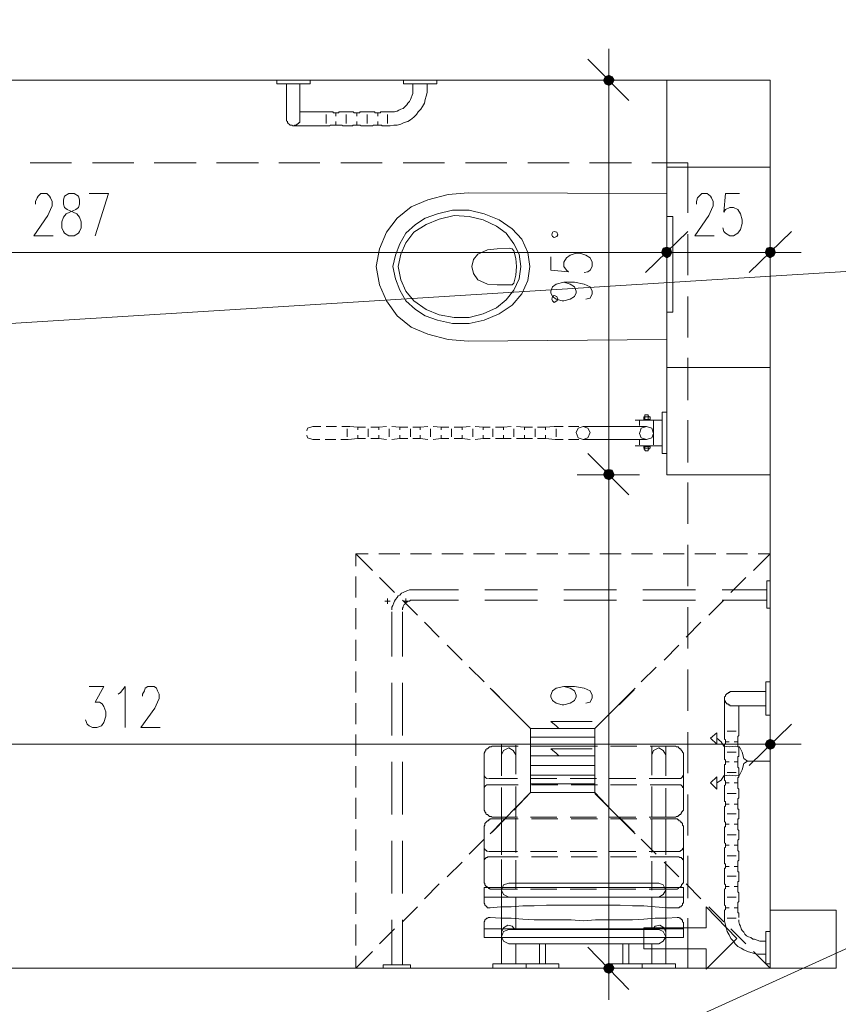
# Model space of a CAD drawing. Header units: millimetres. Extents: x -1096 to 3960, y -1899 to 666.
# Tile 64 of 75: x 3345 to 3542, y -735 to -497. Entities that reach past the tile are written whole.
import ezdxf

# ---------------------------------------------------------------- set-up
doc = ezdxf.new("R2010")
doc.units = ezdxf.units.MM
doc.layers.add('C00-00-00', color=7, linetype='Continuous')
doc.layers.add('C97-97-97', color=7, linetype='Continuous', true_color=0x979797)

msp = doc.modelspace()

# ---------------------------------------------------------------- hatches: boundary and pattern name
at = {"layer": 'C00-00-00'}
h = msp.add_hatch(color=256, dxfattribs=at)
h.dxf.hatch_style = 2
h.paths.add_polyline_path([(3485.309, -511.84), (3485.732, -512.687), (3485.732, -510.996)])
h = msp.add_hatch(color=256, dxfattribs=at)
h.dxf.hatch_style = 2
h.paths.add_polyline_path([(3485.732, -512.687), (3486.58, -513.111), (3486.58, -510.572)])
h = msp.add_hatch(color=256, dxfattribs=at)
h.dxf.hatch_style = 2
h.paths.add_polyline_path([(3485.732, -512.687), (3485.732, -510.996), (3486.58, -510.572)])
h = msp.add_hatch(color=256, dxfattribs=at)
h.dxf.hatch_style = 2
h.paths.add_polyline_path([(3486.58, -513.111), (3486.58, -510.572), (3487.423, -510.996)])
h = msp.add_hatch(color=256, dxfattribs=at)
h.dxf.hatch_style = 2
h.paths.add_polyline_path([(3486.58, -513.111), (3487.423, -512.687), (3487.423, -510.996)])
h = msp.add_hatch(color=256, dxfattribs=at)
h.dxf.hatch_style = 2
h.paths.add_polyline_path([(3487.423, -512.687), (3487.423, -510.996), (3487.847, -511.84)])
h = msp.add_hatch(color=256, dxfattribs=at)
h.dxf.hatch_style = 2
h.paths.add_polyline_path([(3499.702, -552.271), (3499.278, -553.332), (3501.82, -553.332)])
h = msp.add_hatch(color=256, dxfattribs=at)
h.dxf.hatch_style = 2
h.paths.add_polyline_path([(3501.82, -553.332), (3499.278, -553.332), (3499.702, -552.271)])
h = msp.add_hatch(color=256, dxfattribs=at)
h.dxf.hatch_style = 2
h.paths.add_polyline_path([(3500.549, -552.061), (3499.702, -552.271), (3501.397, -552.271)])
h = msp.add_hatch(color=256, dxfattribs=at)
h.dxf.hatch_style = 2
h.paths.add_polyline_path([(3501.397, -552.271), (3499.702, -552.271), (3500.549, -552.061)])
h = msp.add_hatch(color=256, dxfattribs=at)
h.dxf.hatch_style = 2
h.paths.add_polyline_path([(3499.702, -552.271), (3501.397, -552.271), (3501.82, -553.332)])
h = msp.add_hatch(color=256, dxfattribs=at)
h.dxf.hatch_style = 2
h.paths.add_polyline_path([(3501.82, -553.332), (3501.397, -552.271), (3499.702, -552.271)])
h = msp.add_hatch(color=256, dxfattribs=at)
h.dxf.hatch_style = 2
h.paths.add_polyline_path([(3524.679, -552.271), (3524.259, -553.332), (3526.797, -553.332)])
h = msp.add_hatch(color=256, dxfattribs=at)
h.dxf.hatch_style = 2
h.paths.add_polyline_path([(3525.526, -552.061), (3524.679, -552.271), (3526.374, -552.271)])
h = msp.add_hatch(color=256, dxfattribs=at)
h.dxf.hatch_style = 2
h.paths.add_polyline_path([(3524.679, -552.271), (3526.374, -552.271), (3526.797, -553.332)])
h = msp.add_hatch(color=256, dxfattribs=at)
h.dxf.hatch_style = 2
h.paths.add_polyline_path([(3499.278, -553.332), (3499.702, -554.179), (3501.397, -554.179)])
h = msp.add_hatch(color=256, dxfattribs=at)
h.dxf.hatch_style = 2
h.paths.add_polyline_path([(3499.278, -553.332), (3501.82, -553.332), (3501.397, -554.179)])
h = msp.add_hatch(color=256, dxfattribs=at)
h.dxf.hatch_style = 2
h.paths.add_polyline_path([(3501.397, -554.179), (3501.82, -553.332), (3499.278, -553.332)])
h = msp.add_hatch(color=256, dxfattribs=at)
h.dxf.hatch_style = 2
h.paths.add_polyline_path([(3501.397, -554.179), (3499.702, -554.179), (3499.278, -553.332)])
h = msp.add_hatch(color=256, dxfattribs=at)
h.dxf.hatch_style = 2
h.paths.add_polyline_path([(3499.702, -554.179), (3501.397, -554.179), (3500.549, -554.603)])
h = msp.add_hatch(color=256, dxfattribs=at)
h.dxf.hatch_style = 2
h.paths.add_polyline_path([(3500.549, -554.603), (3501.397, -554.179), (3499.702, -554.179)])
h = msp.add_hatch(color=256, dxfattribs=at)
h.dxf.hatch_style = 2
h.paths.add_polyline_path([(3524.259, -553.332), (3524.679, -554.179), (3526.374, -554.179)])
h = msp.add_hatch(color=256, dxfattribs=at)
h.dxf.hatch_style = 2
h.paths.add_polyline_path([(3524.259, -553.332), (3526.797, -553.332), (3526.374, -554.179)])
h = msp.add_hatch(color=256, dxfattribs=at)
h.dxf.hatch_style = 2
h.paths.add_polyline_path([(3524.679, -554.179), (3526.374, -554.179), (3525.526, -554.603)])
h = msp.add_hatch(color=256, dxfattribs=at)
h.dxf.hatch_style = 2
h.paths.add_polyline_path([(3485.309, -606.885), (3485.732, -607.733), (3485.732, -605.828)])
h = msp.add_hatch(color=256, dxfattribs=at)
h.dxf.hatch_style = 2
h.paths.add_polyline_path([(3485.732, -605.828), (3485.732, -607.733), (3485.309, -606.885)])
h = msp.add_hatch(color=256, dxfattribs=at)
h.dxf.hatch_style = 2
h.paths.add_polyline_path([(3485.732, -607.733), (3486.58, -608.156), (3486.58, -605.614)])
h = msp.add_hatch(color=256, dxfattribs=at)
h.dxf.hatch_style = 2
h.paths.add_polyline_path([(3485.732, -607.733), (3485.732, -605.828), (3486.58, -605.614)])
h = msp.add_hatch(color=256, dxfattribs=at)
h.dxf.hatch_style = 2
h.paths.add_polyline_path([(3486.58, -605.614), (3485.732, -605.828), (3485.732, -607.733)])
h = msp.add_hatch(color=256, dxfattribs=at)
h.dxf.hatch_style = 2
h.paths.add_polyline_path([(3486.58, -605.614), (3486.58, -608.156), (3485.732, -607.733)])
h = msp.add_hatch(color=256, dxfattribs=at)
h.dxf.hatch_style = 2
h.paths.add_polyline_path([(3486.58, -608.156), (3486.58, -605.614), (3487.423, -605.828)])
h = msp.add_hatch(color=256, dxfattribs=at)
h.dxf.hatch_style = 2
h.paths.add_polyline_path([(3487.423, -605.828), (3486.58, -605.614), (3486.58, -608.156)])
h = msp.add_hatch(color=256, dxfattribs=at)
h.dxf.hatch_style = 2
h.paths.add_polyline_path([(3486.58, -608.156), (3487.423, -607.733), (3487.423, -605.828)])
h = msp.add_hatch(color=256, dxfattribs=at)
h.dxf.hatch_style = 2
h.paths.add_polyline_path([(3487.423, -605.828), (3487.423, -607.733), (3486.58, -608.156)])
h = msp.add_hatch(color=256, dxfattribs=at)
h.dxf.hatch_style = 2
h.paths.add_polyline_path([(3487.423, -607.733), (3487.423, -605.828), (3487.847, -606.885)])
h = msp.add_hatch(color=256, dxfattribs=at)
h.dxf.hatch_style = 2
h.paths.add_polyline_path([(3487.847, -606.885), (3487.423, -605.828), (3487.423, -607.733)])
h = msp.add_hatch(color=256, dxfattribs=at)
h.dxf.hatch_style = 2
h.paths.add_polyline_path([(3524.679, -671.023), (3524.259, -671.87), (3526.797, -671.87)])
h = msp.add_hatch(color=256, dxfattribs=at)
h.dxf.hatch_style = 2
h.paths.add_polyline_path([(3525.526, -670.599), (3524.679, -671.023), (3526.374, -671.023)])
h = msp.add_hatch(color=256, dxfattribs=at)
h.dxf.hatch_style = 2
h.paths.add_polyline_path([(3524.679, -671.023), (3526.374, -671.023), (3526.797, -671.87)])
h = msp.add_hatch(color=256, dxfattribs=at)
h.dxf.hatch_style = 2
h.paths.add_polyline_path([(3524.259, -671.87), (3524.679, -672.718), (3526.374, -672.718)])
h = msp.add_hatch(color=256, dxfattribs=at)
h.dxf.hatch_style = 2
h.paths.add_polyline_path([(3524.259, -671.87), (3526.797, -671.87), (3526.374, -672.718)])
h = msp.add_hatch(color=256, dxfattribs=at)
h.dxf.hatch_style = 2
h.paths.add_polyline_path([(3524.679, -672.718), (3526.374, -672.718), (3525.526, -673.141)])
h = msp.add_hatch(color=256, dxfattribs=at)
h.dxf.hatch_style = 2
h.paths.add_polyline_path([(3485.732, -725.004), (3485.732, -726.698), (3485.309, -725.851)])
h = msp.add_hatch(color=256, dxfattribs=at)
h.dxf.hatch_style = 2
h.paths.add_polyline_path([(3486.58, -724.58), (3485.732, -725.004), (3485.732, -726.698)])
h = msp.add_hatch(color=256, dxfattribs=at)
h.dxf.hatch_style = 2
h.paths.add_polyline_path([(3486.58, -724.58), (3486.58, -727.118), (3485.732, -726.698)])
h = msp.add_hatch(color=256, dxfattribs=at)
h.dxf.hatch_style = 2
h.paths.add_polyline_path([(3487.423, -725.004), (3486.58, -724.58), (3486.58, -727.118)])
h = msp.add_hatch(color=256, dxfattribs=at)
h.dxf.hatch_style = 2
h.paths.add_polyline_path([(3487.423, -725.004), (3487.423, -726.698), (3486.58, -727.118)])
h = msp.add_hatch(color=256, dxfattribs=at)
h.dxf.hatch_style = 2
h.paths.add_polyline_path([(3487.847, -725.851), (3487.423, -725.004), (3487.423, -726.698)])

# ---------------------------------------------------------------- linework, layer by layer
at = {"layer": 'C00-00-00', "lineweight": 0}
for points in [[(3550.504, -478.607), (3550.504, -911.706), (3505.629, -911.706), (3505.629, -829.149), (3525.526, -829.149), (3525.526, -742.996), (3213.511, -742.996), (3213.511, -755.485), (3191.92, -755.485), (3191.92, -614.718), (3213.511, -614.718), (3213.511, -725.851), (3525.526, -725.851), (3525.526, -511.84), (3031.889, -511.84), (3031.889, 28.363)], [(3486.58, -519.252), (3486.58, -504.221)], [(3481.496, -506.76), (3491.446, -516.71)], [(3493.988, -511.84), (3478.958, -511.84)], [(3500.549, -511.84), (3500.549, -606.885), (3525.526, -606.885)], [(3412.068, -512.687), (3412.068, -522.004), (3411.855, -522.004), (3411.855, -522.214), (3411.645, -522.214), (3411.645, -522.427), (3411.431, -522.427), (3411.221, -522.637), (3410.797, -522.637), (3410.797, -522.847), (3410.374, -522.847), (3410.16, -522.637), (3409.74, -522.637), (3409.526, -522.427), (3409.316, -522.214), (3409.103, -522.004), (3409.103, -521.79), (3408.893, -521.58), (3408.893, -512.687)], [(3439.374, -512.687), (3439.374, -515.015), (3439.164, -515.439), (3438.95, -516.076), (3438.74, -516.5), (3438.526, -516.924), (3438.103, -517.343), (3437.893, -517.767), (3437.469, -518.191), (3437.045, -518.614), (3436.412, -518.828), (3435.988, -519.038), (3435.565, -519.252), (3434.927, -519.462), (3431.542, -519.462), (3431.542, -519.675), (3430.271, -519.675), (3430.061, -519.462), (3426.671, -519.462), (3426.461, -519.675), (3425.191, -519.675), (3424.981, -519.462), (3421.591, -519.462), (3421.381, -519.675), (3420.11, -519.675), (3420.11, -519.462), (3412.278, -519.462)], [(3433.87, -522.847), (3434.717, -522.637), (3435.565, -522.637), (3436.412, -522.427), (3437.255, -522.004), (3438.103, -521.79), (3438.74, -521.366), (3439.587, -520.733), (3440.221, -520.095), (3440.645, -519.462), (3441.278, -518.828), (3441.702, -518.191), (3442.126, -517.343), (3442.339, -516.5), (3442.549, -515.653), (3442.759, -514.805), (3442.759, -512.687)], [(3486.58, -601.805), (3486.58, -516.71)], [(3418.416, -522.214), (3418.416, -520.095)], [(3420.748, -520.519), (3420.748, -519.675)], [(3420.748, -522.637), (3420.748, -521.79)], [(3423.286, -522.214), (3423.286, -520.095)], [(3425.828, -520.519), (3425.828, -519.675)], [(3425.828, -522.637), (3425.828, -521.79)], [(3428.366, -522.214), (3428.366, -520.095)], [(3430.908, -520.519), (3430.908, -519.675)], [(3430.908, -522.637), (3430.908, -521.79)], [(3433.236, -522.214), (3433.236, -520.095)], [(3433.87, -522.847), (3431.965, -522.847), (3431.752, -522.637), (3429.847, -522.637), (3429.637, -522.847), (3426.885, -522.847), (3426.671, -522.637), (3424.981, -522.637), (3424.767, -522.847), (3422.439, -522.847), (3422.229, -522.637), (3419.477, -522.637), (3419.263, -522.847), (3410.584, -522.847)], [(3357.03, -531.74), (3347.08, -531.74)], [(3372.061, -531.74), (3362.11, -531.74)], [(3387.087, -531.74), (3376.927, -531.74)], [(3402.118, -531.74), (3391.958, -531.74)], [(3416.935, -531.74), (3406.988, -531.74)], [(3431.965, -531.74), (3422.015, -531.74)], [(3446.996, -531.74), (3437.045, -531.74)], [(3462.023, -531.74), (3452.072, -531.74)], [(3477.053, -531.74), (3467.103, -531.74)], [(3492.08, -531.74), (3481.92, -531.74)], [(3505.629, -543.805), (3505.629, -531.74), (3496.95, -531.74)], [(3348.351, -541.687), (3348.351, -541.053), (3348.774, -540.206), (3348.988, -539.782), (3349.622, -539.149), (3351.103, -539.149), (3351.74, -539.782), (3351.95, -540.206), (3352.374, -541.053), (3352.374, -542.111), (3351.95, -542.958), (3351.316, -544.439), (3347.927, -549.309), (3352.584, -549.309)], [(3362.748, -549.309), (3365.92, -539.149), (3361.263, -539.149)], [(3500.549, -574.286), (3452.71, -574.71), (3447.839, -574.286), (3442.973, -573.015), (3438.95, -571.324), (3435.565, -568.572), (3433.023, -564.973), (3431.332, -561.164), (3430.484, -556.718), (3431.332, -552.485), (3433.023, -548.462), (3435.565, -545.076), (3438.95, -542.324), (3442.973, -540.63), (3447.839, -539.359), (3452.71, -538.935), (3500.549, -539.149)], [(3500.549, -539.149), (3500.549, -574.286)], [(3507.748, -541.687), (3507.748, -541.053), (3507.958, -540.206), (3508.381, -539.782), (3509.015, -539.149), (3510.286, -539.149), (3511.133, -539.782), (3511.343, -540.206), (3511.767, -541.053), (3511.767, -542.111), (3511.343, -542.958), (3510.71, -544.439), (3507.324, -549.309), (3511.981, -549.309)], [(3518.118, -539.149), (3514.732, -539.149), (3514.309, -543.595), (3514.732, -542.958), (3515.79, -542.534), (3516.637, -542.534), (3517.694, -542.958), (3518.332, -544.019), (3518.755, -545.5), (3518.755, -546.347), (3518.332, -547.828), (3517.694, -548.675), (3516.637, -549.309), (3515.79, -549.309), (3514.732, -548.675), (3514.309, -548.252), (3514.095, -547.405)], [(3445.301, -544.019), (3448.9, -543.172), (3452.923, -543.172), (3456.519, -544.019), (3460.118, -545.5), (3463.294, -547.614)], [(3434.504, -556.718), (3435.141, -553.966), (3436.198, -551.214), (3437.679, -548.675), (3440.007, -546.557), (3442.339, -545.076), (3445.301, -544.019)], [(3439.587, -548.462), (3442.549, -546.557), (3445.725, -545.286), (3449.32, -544.439), (3452.923, -544.653), (3456.309, -545.5), (3459.484, -546.981)], [(3500.549, -560.74), (3500.549, -545.71)], [(3500.549, -545.71), (3500.549, -560.74)], [(3525.526, -560.74), (3525.526, -545.71)], [(3459.484, -546.981), (3461.813, -548.675), (3463.717, -551.214), (3464.988, -553.752), (3465.408, -556.718)], [(3463.294, -547.614), (3465.622, -550.156), (3467.103, -553.332), (3467.526, -556.718)], [(3435.774, -556.718), (3436.412, -553.752), (3437.679, -551), (3439.587, -548.462)], [(3505.629, -548.252), (3495.469, -558.198)], [(3495.469, -558.198), (3505.629, -548.252)], [(3505.629, -558.832), (3505.629, -548.885)], [(3530.607, -548.252), (3520.446, -558.198)], [(3455.038, -553.752), (3457.366, -552.695), (3459.694, -552.485)], [(3462.656, -552.271), (3459.694, -552.485)], [(3462.656, -552.271), (3463.294, -552.485), (3463.717, -552.908)], [(3218.591, -553.332), (3495.469, -553.332)], [(3617.397, -553.332), (3331.839, -571.111)], [(3453.557, -556.718), (3453.981, -555.023), (3455.038, -553.752)], [(3463.717, -552.908), (3464.141, -554.813), (3464.351, -556.718)], [(3472.607, -554.389), (3472.607, -557.565), (3476.839, -557.988), (3476.416, -557.565), (3475.782, -556.718), (3475.782, -555.66), (3476.416, -554.603), (3477.263, -553.966), (3478.744, -553.542), (3479.591, -553.542), (3481.076, -553.966), (3482.133, -554.603), (3482.557, -555.66), (3482.557, -556.718), (3482.133, -557.565), (3481.496, -557.988), (3480.652, -558.198)], [(3492.927, -553.332), (3507.958, -553.332)], [(3507.958, -553.332), (3492.927, -553.332)], [(3505.629, -553.332), (3520.446, -553.332)], [(3518.118, -553.332), (3532.935, -553.332)], [(3467.526, -556.718), (3467.103, -560.107), (3465.622, -563.279), (3463.294, -566.031), (3460.118, -568.149), (3456.519, -569.63), (3452.923, -570.477), (3448.9, -570.477), (3445.301, -569.63), (3442.339, -568.572), (3440.007, -567.088), (3437.679, -564.973), (3436.198, -562.435), (3435.141, -559.683), (3434.504, -556.718)], [(3465.408, -556.718), (3464.988, -559.683), (3463.717, -562.435), (3461.813, -564.76), (3459.484, -566.668), (3456.309, -568.149), (3452.923, -568.996), (3449.32, -568.996), (3445.725, -568.359), (3442.549, -567.088), (3439.587, -564.973), (3437.679, -562.645), (3436.412, -559.893), (3435.774, -556.718)], [(3464.351, -556.718), (3464.141, -558.832), (3463.717, -560.74), (3463.294, -561.164), (3459.694, -561.164), (3457.366, -560.95), (3455.038, -559.893), (3453.981, -558.412), (3453.557, -556.718)], [(3475.782, -560.527), (3477.263, -560.95), (3478.324, -561.584), (3478.744, -562.645), (3478.744, -563.069), (3478.324, -563.916), (3477.263, -564.55), (3475.782, -564.973), (3475.358, -564.973), (3473.878, -564.55), (3473.03, -563.916), (3472.607, -563.069), (3472.607, -562.645), (3473.03, -561.584), (3473.878, -560.95), (3475.782, -560.527), (3478.324, -560.527), (3480.652, -560.95), (3482.133, -561.584), (3482.557, -562.645), (3482.557, -563.279), (3482.133, -564.336), (3481.076, -564.55)], [(3505.629, -573.863), (3505.629, -563.916)], [(3505.629, -588.893), (3505.629, -578.733)], [(3496.316, -592.916), (3496.103, -592.702), (3496.103, -592.492), (3495.255, -592.492), (3495.255, -592.916), (3495.045, -592.916)], [(3495.255, -592.916), (3495.255, -593.55)], [(3496.103, -592.916), (3496.103, -593.55)], [(3495.679, -595.244), (3480.439, -595.244)], [(3499.492, -593.76), (3492.927, -593.76)], [(3493.988, -595.031), (3493.988, -593.76)], [(3497.374, -599.687), (3497.374, -593.76)], [(3505.629, -603.924), (3505.629, -593.76)], [(3495.679, -598.42), (3480.439, -598.42)], [(3486.58, -614.294), (3486.58, -599.263)], [(3486.58, -599.263), (3486.58, -614.294)], [(3499.492, -599.901), (3492.927, -599.901)], [(3493.988, -599.687), (3493.988, -598.42)], [(3495.255, -600.534), (3495.255, -600.111)], [(3496.103, -600.534), (3496.103, -600.111)], [(3481.496, -601.805), (3491.446, -611.756)], [(3491.446, -611.756), (3481.496, -601.805)], [(3496.316, -600.534), (3496.316, -600.748), (3496.103, -600.748), (3496.103, -601.172), (3495.469, -601.172), (3495.255, -600.958), (3495.255, -600.748), (3495.045, -600.748)], [(3493.988, -606.885), (3478.958, -606.885)], [(3478.958, -606.885), (3493.988, -606.885)], [(3505.629, -618.74), (3505.629, -608.79)], [(3486.58, -720.771), (3486.58, -611.756)], [(3505.629, -633.771), (3505.629, -623.821)], [(3439.587, -634.614), (3438.526, -634.614), (3438.103, -634.828), (3437.469, -635.038), (3437.045, -635.252), (3436.622, -635.462), (3436.198, -635.885), (3435.774, -636.099), (3435.565, -636.523), (3435.141, -636.943), (3434.927, -637.366), (3434.717, -637.79), (3434.504, -638.427), (3434.294, -638.851), (3434.294, -639.485)], [(3439.587, -634.614), (3450.381, -634.614)], [(3456.732, -634.614), (3469.431, -634.614)], [(3475.782, -634.614), (3488.484, -634.614)], [(3494.832, -634.614), (3507.534, -634.614)], [(3513.885, -634.614), (3524.679, -634.614)], [(3433.87, -637.366), (3432.599, -637.366)], [(3433.236, -638), (3433.236, -636.733)], [(3439.587, -637.156), (3438.74, -637.156), (3438.526, -637.366), (3438.103, -637.366), (3437.893, -637.58), (3437.679, -637.79), (3437.469, -638), (3437.255, -638.214), (3437.045, -638.637), (3437.045, -638.851), (3436.836, -639.061), (3436.836, -639.485)], [(3438.316, -637.366), (3437.045, -637.366)], [(3437.679, -638), (3437.679, -636.733)], [(3450.381, -637.156), (3439.587, -637.156)], [(3469.431, -637.156), (3456.732, -637.156)], [(3488.484, -637.156), (3475.782, -637.156)], [(3507.534, -637.156), (3494.832, -637.156)], [(3524.679, -637.156), (3513.885, -637.156)], [(3434.294, -639.908), (3434.294, -650.702)], [(3436.836, -650.702), (3436.836, -639.908)], [(3505.629, -648.798), (3505.629, -638.851)], [(3505.629, -663.828), (3505.629, -653.878)], [(3434.294, -657.053), (3434.294, -669.756)], [(3436.836, -669.756), (3436.836, -657.053)], [(3361.263, -657.901), (3364.862, -657.901), (3362.748, -661.71), (3363.805, -661.71), (3364.439, -662.134), (3364.862, -662.767), (3365.286, -664.038), (3365.286, -665.095), (3364.862, -666.58), (3364.229, -667.427), (3363.171, -667.847), (3362.11, -667.847), (3361.263, -667.427), (3360.839, -667.004), (3360.419, -665.943)], [(3368.252, -659.805), (3368.885, -659.382), (3369.942, -657.901), (3369.942, -667.847)], [(3374.175, -660.229), (3374.175, -659.805), (3374.599, -658.958), (3374.813, -658.324), (3375.446, -657.901), (3376.927, -657.901), (3377.565, -658.324), (3377.774, -658.958), (3378.198, -659.805), (3378.198, -660.863), (3377.774, -661.71), (3377.141, -663.191), (3373.755, -667.847), (3378.408, -667.847)], [(3467.74, -668.061), (3458.003, -658.324)], [(3475.782, -657.901), (3477.263, -658.324), (3478.324, -658.958), (3478.744, -660.015), (3478.744, -660.439), (3478.324, -661.286), (3477.263, -661.924), (3475.782, -662.343), (3475.358, -662.343), (3473.878, -661.924), (3473.03, -661.286), (3472.607, -660.439), (3472.607, -660.015), (3473.03, -658.958), (3473.878, -658.324), (3475.782, -657.901), (3478.324, -657.901), (3480.652, -658.324), (3482.133, -658.958), (3482.557, -660.015), (3482.557, -660.653), (3482.133, -661.71), (3481.076, -661.924)], [(3483.191, -668.061), (3492.927, -658.324)], [(3524.469, -662.557), (3515.79, -662.557), (3515.79, -662.343), (3515.366, -662.343), (3515.366, -662.134), (3514.942, -662.134), (3514.942, -661.924), (3514.732, -661.71), (3514.732, -661.5), (3514.519, -661.286), (3514.519, -660.439), (3514.732, -660.229), (3514.732, -660.015), (3514.942, -659.805), (3515.156, -659.592), (3515.366, -659.592), (3515.366, -659.382), (3515.79, -659.382), (3515.79, -659.172), (3524.469, -659.172)], [(3514.519, -673.988), (3514.519, -671.87), (3514.732, -671.66), (3514.732, -670.813), (3514.519, -670.599), (3514.519, -660.863)], [(3517.908, -673.988), (3517.908, -672.508), (3517.694, -672.508), (3517.694, -669.966), (3517.908, -669.756), (3517.908, -662.557)], [(3474.511, -668.061), (3473.878, -667.427), (3472.607, -666.366), (3482.557, -666.366)], [(3525.526, -679.492), (3525.526, -664.462)], [(3483.191, -683.515), (3467.74, -683.515), (3467.74, -668.061)], [(3483.191, -683.515), (3483.191, -668.061), (3467.74, -668.061)], [(3505.629, -678.855), (3505.629, -668.908)], [(3515.156, -668.695), (3517.271, -668.695)], [(3530.607, -667.004), (3520.446, -676.95)], [(3483.191, -670.179), (3467.74, -670.179)], [(3520.023, -675.893), (3519.175, -675.259), (3518.755, -673.775), (3518.118, -672.508), (3517.061, -672.294), (3515.58, -672.508), (3514.309, -672.294), (3513.671, -671.237), (3512.614, -670.389)], [(3514.732, -671.237), (3515.58, -671.237)], [(3516.847, -671.237), (3517.694, -671.237)], [(3218.591, -671.87), (3520.446, -671.87)], [(3483.191, -672.294), (3467.74, -672.294)], [(3474.511, -674.622), (3473.878, -673.988), (3472.607, -672.931), (3482.557, -672.931)], [(3515.156, -673.775), (3517.271, -673.775)], [(3518.118, -671.87), (3532.935, -671.87)], [(3434.294, -676.103), (3434.294, -688.805)], [(3436.836, -688.805), (3436.836, -676.103)], [(3483.191, -674.622), (3467.74, -674.622)], [(3525.526, -675.893), (3520.023, -675.893), (3519.175, -676.527), (3518.755, -678.011), (3518.118, -679.279), (3517.061, -679.492), (3515.58, -679.279), (3514.309, -679.492), (3513.671, -680.55), (3512.614, -681.183)], [(3514.519, -713.572), (3514.519, -711.878), (3514.732, -711.668), (3514.732, -710.821), (3514.519, -710.611), (3514.519, -706.798), (3514.732, -706.588), (3514.732, -705.74), (3514.519, -705.527), (3514.519, -701.718), (3514.732, -701.718), (3514.732, -700.66), (3514.519, -700.66), (3514.519, -696.851), (3514.732, -696.637), (3514.732, -695.79), (3514.519, -695.58), (3514.519, -691.771), (3514.732, -691.771), (3514.732, -690.71), (3514.519, -690.5), (3514.519, -686.901), (3514.732, -686.687), (3514.732, -685.63), (3514.519, -685.63), (3514.519, -681.821), (3514.732, -681.607), (3514.732, -680.763), (3514.519, -680.55), (3514.519, -676.74), (3514.732, -676.74), (3514.732, -675.679), (3514.519, -675.469), (3514.519, -673.988)], [(3514.732, -676.103), (3515.58, -676.103)], [(3516.847, -676.103), (3517.694, -676.103)], [(3517.908, -713.572), (3517.908, -712.515), (3517.694, -712.515), (3517.694, -709.973), (3517.908, -709.763), (3517.908, -707.645), (3517.694, -707.435), (3517.694, -704.893), (3517.908, -704.893), (3517.908, -702.565), (3517.694, -702.565), (3517.694, -700.023), (3517.908, -699.813), (3517.908, -697.695), (3517.694, -697.485), (3517.694, -694.943), (3517.908, -694.733), (3517.908, -692.614), (3517.694, -692.405), (3517.694, -689.863), (3517.908, -689.863), (3517.908, -687.534), (3517.694, -687.534), (3517.694, -684.996), (3517.908, -684.782), (3517.908, -682.668), (3517.694, -682.454), (3517.694, -679.916), (3517.908, -679.702), (3517.908, -677.588), (3517.694, -677.374), (3517.694, -674.836), (3517.908, -674.836), (3517.908, -673.988)], [(3483.191, -676.95), (3467.74, -676.95)], [(3515.156, -678.645), (3517.271, -678.645)], [(3483.191, -679.279), (3467.74, -679.279)], [(3483.191, -681.397), (3467.74, -681.397)], [(3514.732, -681.183), (3515.58, -681.183)], [(3516.847, -681.183), (3517.694, -681.183)], [(3626.286, -683.725), (3363.171, -803.114)], [(3467.74, -683.515), (3458.003, -693.462)], [(3483.191, -683.725), (3492.927, -693.462)], [(3505.629, -693.885), (3505.629, -683.935)], [(3515.156, -683.725), (3517.271, -683.725)], [(3514.732, -686.267), (3515.58, -686.267)], [(3516.847, -686.267), (3517.694, -686.267)], [(3515.156, -688.595), (3517.271, -688.595)], [(3514.732, -691.134), (3515.58, -691.134)], [(3516.847, -691.134), (3517.694, -691.134)], [(3434.294, -695.156), (3434.294, -707.859)], [(3436.836, -707.859), (3436.836, -695.156)], [(3515.156, -693.675), (3517.271, -693.675)], [(3514.732, -696.214), (3515.58, -696.214)], [(3516.847, -696.214), (3517.694, -696.214)], [(3505.629, -708.916), (3505.629, -698.756)], [(3515.156, -698.756), (3517.271, -698.756)], [(3514.732, -701.294), (3515.58, -701.294)], [(3516.847, -701.294), (3517.694, -701.294)], [(3515.156, -703.622), (3517.271, -703.622)], [(3462.446, -708.702), (3461.179, -708.069), (3460.755, -707.011), (3461.179, -705.74), (3462.446, -705.317)], [(3460.755, -717.172), (3460.755, -707.011)], [(3498.645, -705.317), (3462.446, -705.317)], [(3498.645, -705.317), (3499.702, -705.74), (3500.336, -707.011), (3499.702, -708.069), (3498.645, -708.702)], [(3500.336, -717.172), (3500.336, -707.011)], [(3514.732, -706.164), (3515.58, -706.164)], [(3516.847, -706.164), (3517.694, -706.164)], [(3456.732, -708.702), (3504.572, -708.702)], [(3498.645, -708.702), (3462.446, -708.702)], [(3464.141, -716.534), (3464.141, -708.702)], [(3496.95, -716.534), (3496.95, -708.702)], [(3515.156, -708.702), (3517.271, -708.702)], [(3510.076, -721.195), (3495.045, -721.195), (3495.045, -716.111), (3510.076, -716.111), (3510.076, -711.031)], [(3510.076, -721.195), (3510.076, -726.061), (3517.484, -718.653), (3510.076, -711.031)], [(3514.732, -711.244), (3515.58, -711.244)], [(3516.847, -711.244), (3517.694, -711.244)], [(3541.404, -711.878), (3541.404, -725.851), (3525.526, -725.851), (3525.526, -711.878), (3541.404, -711.878), (3541.404, -717.172)], [(3525.526, -717.382), (3525.526, -711.878), (3531.878, -711.878)], [(3535.053, -711.878), (3541.404, -711.878)], [(3434.294, -714.206), (3434.294, -725.004)], [(3436.836, -725.004), (3436.836, -714.206)], [(3513.038, -725.851), (3505.629, -725.851), (3505.629, -713.782)], [(3514.519, -713.572), (3514.519, -714.42), (3514.732, -715.477), (3514.942, -716.324), (3515.156, -716.958), (3515.58, -717.805), (3516.003, -718.653), (3516.637, -719.286), (3517.061, -719.92), (3517.694, -720.557), (3518.542, -720.981), (3519.175, -721.405), (3520.023, -721.828), (3520.87, -722.038), (3521.717, -722.252), (3522.565, -722.462), (3524.469, -722.462)], [(3515.156, -713.782), (3517.271, -713.782)], [(3524.469, -719.286), (3522.988, -719.286), (3522.351, -719.076), (3521.717, -718.863), (3521.294, -718.863), (3520.87, -718.443), (3520.236, -718.229), (3519.813, -718.019), (3519.389, -717.595), (3519.175, -717.172), (3518.755, -716.748), (3518.542, -716.324), (3518.332, -715.691), (3518.118, -715.267), (3517.908, -714.63), (3517.908, -714.206)], [(3456.732, -716.324), (3504.572, -716.324)], [(3460.755, -717.172), (3461.179, -716.111), (3462.236, -715.477), (3463.294, -715.691), (3463.931, -716.534)], [(3460.755, -717.172), (3461.179, -716.111), (3462.236, -715.477), (3463.294, -715.691), (3463.931, -716.534)], [(3462.446, -719.92), (3461.179, -719.286), (3460.755, -718.229), (3461.179, -716.958), (3462.446, -716.534)], [(3462.446, -716.534), (3498.645, -716.534)], [(3497.164, -716.534), (3497.797, -715.691), (3498.855, -715.477), (3499.916, -716.111), (3500.336, -717.172)], [(3497.164, -716.534), (3497.797, -715.691), (3498.855, -715.477), (3499.916, -716.111), (3500.336, -717.172)], [(3498.645, -716.534), (3499.702, -716.958), (3500.336, -718.229), (3499.702, -719.286), (3498.645, -719.92)], [(3460.755, -717.172), (3460.755, -724.79)], [(3460.755, -717.172), (3460.755, -718.229)], [(3462.446, -719.92), (3461.179, -719.286), (3460.755, -718.229)], [(3486.58, -718.443), (3486.58, -733.469)], [(3500.336, -718.229), (3499.702, -719.286), (3498.645, -719.92)], [(3500.336, -724.79), (3500.336, -717.172)], [(3500.336, -718.229), (3500.336, -717.172)], [(3462.446, -719.92), (3498.645, -719.92)], [(3464.141, -724.79), (3464.141, -719.92)], [(3491.446, -730.927), (3481.496, -720.771)], [(3496.95, -719.92), (3496.95, -724.79)], [(3531.878, -725.851), (3525.526, -725.851), (3525.526, -720.557)], [(3541.404, -720.347), (3541.404, -725.851), (3535.053, -725.851)], [(3478.958, -725.851), (3493.988, -725.851)], [(3525.526, -725.851), (3518.118, -725.851)]]:
    msp.add_lwpolyline(points, dxfattribs=at)
for points in [[(3414.607, -512.687), (3414.607, -511.841), (3406.563, -511.841), (3406.563, -512.687)], [(3445.091, -512.687), (3445.091, -511.841), (3437.047, -511.841), (3437.047, -512.687)], [(3486.58, -510.572), (3485.732, -510.996), (3485.309, -511.84), (3485.732, -512.687), (3486.58, -513.111), (3487.423, -512.687), (3487.847, -511.84), (3487.423, -510.996)], [(3525.526, -581.061), (3525.526, -532.798), (3500.549, -532.798), (3500.549, -581.061)], [(3356.393, -539.149), (3355.336, -539.782), (3355.126, -540.63), (3355.126, -541.687), (3355.336, -542.534), (3355.973, -542.958), (3357.454, -543.595), (3358.301, -544.019), (3358.935, -544.863), (3359.358, -545.924), (3359.358, -547.405), (3358.935, -548.252), (3358.725, -548.675), (3357.668, -549.309), (3356.393, -549.309), (3355.336, -548.675), (3355.126, -548.252), (3354.702, -547.405), (3354.702, -545.924), (3355.126, -544.863), (3355.759, -544.019), (3356.607, -543.595), (3358.087, -542.958), (3358.725, -542.534), (3358.935, -541.687), (3358.935, -540.63), (3358.725, -539.782), (3357.668, -539.149)], [(3502.03, -567.725), (3502.03, -544.651), (3500.55, -544.651), (3500.55, -567.725)], [(3472.82, -549.099), (3473.03, -548.462), (3473.454, -548.252), (3474.087, -548.462), (3474.301, -549.099), (3474.087, -549.519), (3473.454, -549.733), (3473.03, -549.519)], [(3501.82, -553.332), (3501.397, -552.271), (3500.549, -552.061), (3499.702, -552.271), (3499.278, -553.332), (3499.702, -554.179), (3500.549, -554.603), (3501.397, -554.179)], [(3499.278, -553.332), (3499.702, -554.179), (3500.549, -554.603), (3501.397, -554.179), (3501.82, -553.332), (3501.397, -552.271), (3500.549, -552.061), (3499.702, -552.271)], [(3526.797, -553.332), (3526.374, -552.271), (3525.526, -552.061), (3524.679, -552.271), (3524.259, -553.332), (3524.679, -554.179), (3525.526, -554.603), (3526.374, -554.179)], [(3472.82, -564.55), (3473.03, -563.916), (3473.454, -563.702), (3474.087, -563.916), (3474.301, -564.55), (3474.087, -564.973), (3473.454, -565.397), (3473.03, -564.973)], [(3496.526, -593.55), (3496.526, -592.914), (3495.046, -592.914), (3495.046, -593.55)], [(3500.549, -601.805), (3500.549, -591.855), (3499.49, -591.855), (3499.49, -601.805)], [(3478.744, -596.725), (3479.168, -595.668), (3480.439, -595.244), (3481.496, -595.668), (3482.133, -596.725), (3481.496, -597.996), (3480.439, -598.42), (3479.168, -597.996)], [(3493.988, -596.935), (3494.412, -595.668), (3495.679, -595.244), (3496.95, -595.668), (3497.374, -596.935), (3496.95, -597.996), (3495.679, -598.42), (3494.412, -597.996)], [(3496.526, -600.534), (3496.526, -600.111), (3495.046, -600.111), (3495.046, -600.534)], [(3486.58, -605.614), (3485.732, -605.828), (3485.309, -606.885), (3485.732, -607.733), (3486.58, -608.156), (3487.423, -607.733), (3487.847, -606.885), (3487.423, -605.828)], [(3486.58, -608.156), (3487.423, -607.733), (3487.847, -606.885), (3487.423, -605.828), (3486.58, -605.614), (3485.732, -605.828), (3485.309, -606.885), (3485.732, -607.733)], [(3525.526, -639.061), (3525.526, -632.498), (3524.68, -632.498), (3524.68, -639.061)], [(3525.526, -664.885), (3525.526, -656.841), (3524.468, -656.841), (3524.468, -664.885)], [(3512.614, -669.118), (3512.614, -671.87), (3511.133, -670.389)], [(3526.797, -671.87), (3526.374, -671.023), (3525.526, -670.599), (3524.679, -671.023), (3524.259, -671.87), (3524.679, -672.718), (3525.526, -673.141), (3526.374, -672.718)], [(3512.614, -682.668), (3512.614, -679.702), (3511.133, -681.183)], [(3458.003, -711.244), (3460.542, -711.031), (3463.08, -711.031), (3465.832, -710.821), (3468.584, -710.821), (3471.549, -710.611), (3489.332, -710.611), (3492.294, -710.821), (3495.045, -710.821), (3497.797, -711.031), (3500.549, -711.244), (3503.511, -711.244), (3503.725, -711.031), (3503.935, -711.031), (3504.149, -710.821), (3504.358, -710.611), (3504.358, -710.187), (3504.572, -710.187), (3504.572, -706.374), (3456.519, -706.374), (3456.519, -710.187), (3456.732, -710.397), (3456.732, -710.611), (3456.942, -710.821), (3457.152, -711.031), (3457.366, -711.244)], [(3458.003, -713.572), (3460.542, -713.782), (3463.08, -713.782), (3465.832, -713.996), (3468.584, -714.206), (3477.477, -714.206), (3480.439, -714.42), (3483.404, -714.206), (3492.294, -714.206), (3495.045, -713.996), (3497.797, -713.782), (3500.549, -713.782), (3503.087, -713.572), (3503.511, -713.572), (3503.725, -713.782), (3503.935, -713.782), (3503.935, -713.996), (3504.149, -713.996), (3504.149, -714.206), (3504.358, -714.206), (3504.358, -714.63), (3504.572, -714.843), (3504.572, -718.443), (3456.519, -718.443), (3456.519, -714.63), (3456.732, -714.42), (3456.732, -714.206), (3456.942, -713.996), (3457.152, -713.782), (3457.366, -713.782), (3457.576, -713.572)], [(3525.526, -724.79), (3525.526, -716.958), (3524.468, -716.958), (3524.468, -724.79)], [(3471.336, -724.79), (3471.336, -719.92), (3469.855, -719.92), (3469.855, -724.79)], [(3491.446, -724.79), (3491.446, -719.92), (3489.966, -719.92), (3489.966, -724.79)], [(3438.74, -725.851), (3438.74, -725.003), (3432.178, -725.003), (3432.178, -725.851)], [(3466.679, -725.851), (3466.679, -724.792), (3458.634, -724.792), (3458.634, -725.851)], [(3474.511, -725.851), (3474.511, -724.792), (3466.68, -724.792), (3466.68, -725.851)], [(3486.58, -727.118), (3487.423, -726.698), (3487.847, -725.851), (3487.423, -725.004), (3486.58, -724.58), (3485.732, -725.004), (3485.309, -725.851), (3485.732, -726.698)], [(3494.622, -725.851), (3494.622, -724.792), (3486.577, -724.792), (3486.577, -725.851)], [(3502.668, -725.851), (3502.668, -724.792), (3494.624, -724.792), (3494.624, -725.851)]]:
    msp.add_lwpolyline(points, close=True, dxfattribs=at)
at = {"layer": 'C97-97-97', "lineweight": 0}
for points in [[(3413.759, -596.301), (3413.973, -595.668), (3415.244, -595.244)], [(3417.149, -595.244), (3415.244, -595.244)], [(3420.958, -595.244), (3418.416, -595.244)], [(3426.038, -595.454), (3424.133, -595.244), (3422.229, -595.244)], [(3426.038, -595.454), (3426.038, -596.092)], [(3426.038, -595.454), (3427.942, -595.454)], [(3429.213, -595.454), (3431.118, -595.454)], [(3431.118, -595.454), (3433.023, -595.244)], [(3431.118, -595.454), (3431.118, -596.092)], [(3434.294, -595.244), (3436.198, -595.454)], [(3436.198, -595.454), (3436.198, -596.092)], [(3436.198, -595.454), (3438.103, -595.454)], [(3439.374, -595.454), (3441.068, -595.454)], [(3441.068, -595.454), (3442.973, -595.244)], [(3441.068, -595.454), (3441.068, -596.092)], [(3444.244, -595.244), (3446.149, -595.454)], [(3446.149, -595.454), (3446.149, -596.092)], [(3446.149, -595.454), (3448.053, -595.454)], [(3449.32, -595.454), (3451.229, -595.454)], [(3451.229, -595.454), (3453.133, -595.244)], [(3451.229, -595.454), (3451.229, -596.092)], [(3454.4, -595.244), (3456.309, -595.454)], [(3456.309, -595.454), (3456.309, -596.092)], [(3456.309, -595.454), (3458.003, -595.454)], [(3459.271, -595.454), (3461.179, -595.454)], [(3461.179, -595.454), (3463.08, -595.244)], [(3461.179, -595.454), (3461.179, -596.092)], [(3464.351, -595.244), (3466.255, -595.454)], [(3466.255, -595.454), (3466.255, -596.092)], [(3466.255, -595.454), (3468.16, -595.454)], [(3469.431, -595.454), (3471.336, -595.454)], [(3475.572, -595.244), (3473.454, -595.244), (3471.336, -595.454)], [(3471.336, -595.454), (3471.336, -596.092)], [(3479.381, -595.244), (3476.839, -595.244)], [(3483.191, -595.244), (3480.652, -595.244)], [(3487, -595.244), (3484.461, -595.244)], [(3490.813, -595.244), (3488.271, -595.244)], [(3493.988, -595.244), (3492.08, -595.244)], [(3415.244, -598.42), (3413.973, -597.996), (3413.759, -597.359)], [(3423.5, -595.878), (3423.5, -597.782)], [(3426.038, -597.359), (3426.038, -598.206)], [(3428.58, -595.878), (3428.58, -597.782)], [(3431.118, -597.359), (3431.118, -598.206)], [(3433.66, -595.878), (3433.66, -597.782)], [(3436.198, -597.359), (3436.198, -598.206)], [(3438.74, -595.878), (3438.74, -597.782)], [(3441.068, -597.359), (3441.068, -598.206)], [(3443.607, -595.878), (3443.607, -597.782)], [(3446.149, -597.359), (3446.149, -598.206)], [(3448.687, -595.878), (3448.687, -597.782)], [(3451.229, -597.359), (3451.229, -598.206)], [(3453.767, -595.878), (3453.767, -597.782)], [(3456.309, -597.359), (3456.309, -598.206)], [(3458.637, -595.878), (3458.637, -597.782)], [(3461.179, -597.359), (3461.179, -598.206)], [(3463.717, -595.878), (3463.717, -597.782)], [(3466.255, -597.359), (3466.255, -598.206)], [(3468.797, -595.878), (3468.797, -597.782)], [(3471.336, -597.359), (3471.336, -598.206)], [(3473.878, -595.878), (3473.878, -597.782)], [(3415.244, -598.42), (3416.935, -598.42)], [(3418.206, -598.42), (3420.748, -598.42)], [(3422.015, -598.42), (3423.71, -598.42), (3426.038, -598.206)], [(3427.942, -598.206), (3426.038, -598.206)], [(3431.118, -598.206), (3429.213, -598.206)], [(3433.023, -598.42), (3431.118, -598.206)], [(3436.198, -598.206), (3434.294, -598.42)], [(3438.103, -598.206), (3436.198, -598.206)], [(3441.068, -598.206), (3439.374, -598.206)], [(3442.973, -598.42), (3441.068, -598.206)], [(3446.149, -598.206), (3444.244, -598.42)], [(3448.053, -598.206), (3446.149, -598.206)], [(3451.229, -598.206), (3449.32, -598.206)], [(3453.133, -598.42), (3451.229, -598.206)], [(3456.309, -598.206), (3454.4, -598.42)], [(3458.003, -598.206), (3456.309, -598.206)], [(3461.179, -598.206), (3459.271, -598.206)], [(3463.08, -598.206), (3461.179, -598.206)], [(3466.255, -598.206), (3464.351, -598.206)], [(3468.16, -598.206), (3466.255, -598.206)], [(3471.336, -598.206), (3469.431, -598.206)], [(3471.336, -598.206), (3473.664, -598.42), (3475.572, -598.42)], [(3476.839, -598.42), (3479.381, -598.42)], [(3480.652, -598.42), (3483.191, -598.42)], [(3484.461, -598.42), (3487, -598.42)], [(3488.271, -598.42), (3490.813, -598.42)], [(3492.08, -598.42), (3493.988, -598.42)], [(3428.58, -625.939), (3425.614, -625.939), (3425.614, -628.901)], [(3429.637, -629.958), (3425.614, -625.939)], [(3436.198, -625.939), (3431.118, -625.939)], [(3443.82, -625.939), (3438.74, -625.939)], [(3451.439, -625.939), (3446.358, -625.939)], [(3459.061, -625.939), (3453.981, -625.939)], [(3466.679, -625.939), (3461.599, -625.939)], [(3474.301, -625.939), (3469.221, -625.939)], [(3481.92, -625.939), (3476.839, -625.939)], [(3489.542, -625.939), (3484.461, -625.939)], [(3497.164, -625.939), (3492.08, -625.939)], [(3504.782, -625.939), (3499.702, -625.939)], [(3512.404, -625.939), (3507.324, -625.939)], [(3520.023, -625.939), (3514.942, -625.939)], [(3521.507, -629.958), (3525.526, -625.939)], [(3525.526, -625.939), (3522.565, -625.939)], [(3425.614, -631.439), (3425.614, -636.523)], [(3434.927, -635.252), (3431.332, -631.653)], [(3516.003, -635.252), (3519.599, -631.653)], [(3440.431, -640.752), (3436.836, -637.156)], [(3510.71, -640.752), (3514.309, -637.156)], [(3425.614, -639.061), (3425.614, -644.141)], [(3445.725, -646.046), (3442.126, -642.447)], [(3505.206, -646.046), (3508.805, -642.447)], [(3425.614, -646.679), (3425.614, -651.76)], [(3451.229, -651.55), (3447.629, -647.95)], [(3499.916, -651.55), (3503.511, -647.95)], [(3425.614, -654.301), (3425.614, -659.382)], [(3456.519, -656.84), (3452.923, -653.244)], [(3494.412, -656.84), (3498.007, -653.244)], [(3462.023, -662.343), (3458.427, -658.748)], [(3489.118, -662.343), (3492.717, -658.748)], [(3425.614, -661.924), (3425.614, -667.004)], [(3467.74, -668.061), (3463.717, -664.038)], [(3483.191, -668.061), (3487.213, -664.038)], [(3425.614, -669.542), (3425.614, -674.622)], [(3464.774, -672.294), (3458.427, -672.294), (3458.213, -672.508), (3457.79, -672.508), (3457.576, -672.718), (3457.366, -672.931), (3457.152, -672.931), (3456.942, -673.141), (3456.942, -673.351), (3456.732, -673.565), (3456.732, -673.775), (3456.519, -673.988), (3456.519, -679.492), (3456.732, -679.702), (3456.942, -679.916), (3457.152, -680.126), (3457.366, -680.126)], [(3460.755, -679.069), (3460.755, -671.87)], [(3460.755, -674.412), (3461.179, -673.351), (3462.446, -672.718), (3463.507, -673.351), (3464.141, -674.412)], [(3464.141, -672.084), (3464.141, -679.069)], [(3474.301, -672.294), (3467.95, -672.294)], [(3483.828, -672.294), (3477.477, -672.294)], [(3493.351, -672.294), (3487, -672.294)], [(3496.316, -680.126), (3503.935, -680.126), (3504.149, -679.916), (3504.358, -679.702), (3504.358, -679.492), (3504.572, -679.492), (3504.572, -673.988), (3504.358, -673.775), (3504.358, -673.565), (3504.149, -673.351), (3503.935, -673.141), (3503.935, -672.931), (3503.725, -672.931), (3503.511, -672.718), (3503.301, -672.508), (3502.878, -672.508), (3502.668, -672.294), (3496.526, -672.294)], [(3496.95, -679.279), (3496.95, -672.294)], [(3496.95, -674.412), (3497.374, -673.351), (3498.645, -672.718), (3499.702, -673.351), (3500.336, -674.412)], [(3500.336, -672.294), (3500.336, -679.279)], [(3460.755, -674.412), (3460.755, -679.492)], [(3464.141, -678.855), (3464.141, -674.412)], [(3496.95, -674.412), (3496.95, -678.855)], [(3500.336, -679.492), (3500.336, -674.412)], [(3425.614, -677.164), (3425.614, -682.244)], [(3456.519, -677.374), (3456.519, -684.359)], [(3504.572, -684.996), (3504.572, -677.798)], [(3457.576, -680.126), (3464.565, -680.126)], [(3467.74, -680.126), (3474.087, -680.126)], [(3477.263, -680.126), (3483.614, -680.126)], [(3486.79, -680.126), (3493.141, -680.126)], [(3464.774, -681.607), (3457.152, -681.607), (3456.942, -681.821), (3456.732, -682.03), (3456.519, -682.244), (3456.519, -687.748), (3456.732, -687.958), (3456.732, -688.172), (3456.942, -688.382), (3456.942, -688.595), (3457.152, -688.805), (3457.366, -688.805), (3457.576, -689.019), (3457.79, -689.229), (3458.213, -689.229), (3458.427, -689.439)], [(3460.755, -689.229), (3460.755, -682.244)], [(3460.755, -682.668), (3460.755, -689.019)], [(3464.141, -688.382), (3464.141, -682.03)], [(3464.141, -682.244), (3464.141, -689.229)], [(3474.301, -681.607), (3467.95, -681.607)], [(3483.828, -681.607), (3477.477, -681.607)], [(3493.351, -681.607), (3487, -681.607)], [(3496.316, -689.439), (3502.668, -689.439), (3502.878, -689.229), (3503.301, -689.229), (3503.301, -689.019), (3503.511, -689.019), (3503.725, -688.805), (3503.935, -688.805), (3503.935, -688.595), (3504.149, -688.382), (3504.149, -688.172), (3504.358, -688.172), (3504.358, -687.958), (3504.572, -687.748), (3504.572, -682.244), (3504.358, -682.244), (3504.358, -682.03), (3504.149, -681.821), (3503.935, -681.607), (3496.526, -681.607)], [(3496.95, -682.03), (3496.95, -688.382)], [(3496.95, -689.439), (3496.95, -682.454)], [(3500.336, -682.454), (3500.336, -689.439)], [(3500.336, -689.019), (3500.336, -682.668)], [(3425.614, -684.782), (3425.614, -689.863)], [(3467.74, -683.515), (3463.717, -687.748)], [(3483.191, -683.515), (3487.213, -687.748)], [(3464.774, -689.863), (3458.003, -689.863), (3457.79, -690.076), (3457.576, -690.076), (3457.576, -690.286), (3457.366, -690.286), (3457.152, -690.5), (3456.942, -690.71), (3456.732, -690.924), (3456.732, -691.347), (3456.519, -691.557), (3456.519, -697.061), (3456.732, -697.061), (3456.732, -697.271), (3456.942, -697.271), (3456.942, -697.485), (3457.152, -697.485), (3457.152, -697.695), (3457.366, -697.695)], [(3458.427, -689.439), (3464.565, -689.439)], [(3462.023, -689.439), (3458.427, -693.038)], [(3460.755, -696.427), (3460.755, -689.439)], [(3464.141, -689.653), (3464.141, -696.637)], [(3467.74, -689.439), (3474.087, -689.439)], [(3474.301, -689.863), (3467.95, -689.863)], [(3477.263, -689.439), (3483.614, -689.439)], [(3483.828, -689.863), (3477.477, -689.863)], [(3486.79, -689.439), (3493.141, -689.439)], [(3493.351, -689.863), (3487, -689.863)], [(3489.118, -689.439), (3492.717, -693.038)], [(3496.316, -697.695), (3503.725, -697.695), (3503.935, -697.485), (3504.149, -697.485), (3504.149, -697.271), (3504.358, -697.271), (3504.358, -697.061), (3504.572, -696.851), (3504.572, -691.557), (3504.358, -691.347), (3504.358, -690.924), (3504.149, -690.71), (3503.935, -690.71), (3503.935, -690.5), (3503.725, -690.286), (3503.511, -690.286), (3503.511, -690.076), (3503.301, -690.076), (3503.087, -689.863), (3496.526, -689.863)], [(3496.95, -696.851), (3496.95, -689.863)], [(3500.336, -689.863), (3500.336, -696.851)], [(3425.614, -692.405), (3425.614, -697.485)], [(3460.755, -692.191), (3460.755, -698.542)], [(3464.141, -697.908), (3464.141, -691.557)], [(3496.95, -691.557), (3496.95, -697.908)], [(3500.336, -698.542), (3500.336, -692.191)], [(3456.519, -694.733), (3452.923, -698.332)], [(3456.519, -694.943), (3456.519, -701.931)], [(3494.412, -694.733), (3498.007, -698.332)], [(3504.572, -702.355), (3504.572, -695.156)], [(3464.774, -698.966), (3457.366, -698.966), (3457.366, -699.179), (3456.942, -699.179), (3456.942, -699.389), (3456.732, -699.389), (3456.732, -699.603), (3456.519, -699.603), (3456.519, -705.317), (3456.732, -705.317), (3456.732, -705.74), (3456.942, -705.95), (3456.942, -706.164), (3457.152, -706.164), (3457.366, -706.374), (3457.576, -706.374), (3457.576, -706.588), (3457.79, -706.588), (3458.003, -706.798), (3458.427, -706.798)], [(3457.576, -697.695), (3464.565, -697.695)], [(3460.755, -706.588), (3460.755, -699.603)], [(3464.141, -699.813), (3464.141, -706.798)], [(3467.74, -697.695), (3474.087, -697.695)], [(3474.301, -698.966), (3467.95, -698.966)], [(3477.263, -697.695), (3483.614, -697.695)], [(3483.828, -698.966), (3477.477, -698.966)], [(3486.79, -697.695), (3493.141, -697.695)], [(3493.351, -698.966), (3487, -698.966)], [(3496.316, -706.798), (3503.087, -706.798), (3503.301, -706.588), (3503.511, -706.374), (3503.725, -706.374), (3503.935, -706.164), (3504.149, -705.95), (3504.149, -705.74), (3504.358, -705.527), (3504.358, -705.317), (3504.572, -705.317), (3504.572, -699.813), (3504.358, -699.603), (3504.358, -699.389), (3504.149, -699.389), (3504.149, -699.179), (3503.725, -699.179), (3503.511, -698.966), (3496.526, -698.966)], [(3425.614, -700.023), (3425.614, -705.107)], [(3451.229, -700.237), (3447.629, -703.836)], [(3460.755, -701.718), (3460.755, -707.011)], [(3464.141, -705.317), (3464.141, -701.084)], [(3496.95, -707.011), (3496.95, -700.023)], [(3496.95, -701.084), (3496.95, -705.317)], [(3499.916, -700.237), (3503.511, -703.836)], [(3500.336, -700.023), (3500.336, -706.798)], [(3500.336, -707.011), (3500.336, -701.718)], [(3445.725, -705.527), (3442.126, -709.126)], [(3458.427, -706.798), (3464.565, -706.798)], [(3467.74, -706.798), (3474.087, -706.798)], [(3477.263, -706.798), (3483.614, -706.798)], [(3486.79, -706.798), (3493.141, -706.798)], [(3505.206, -705.527), (3508.805, -709.126)], [(3425.614, -707.645), (3425.614, -712.725)], [(3440.431, -711.031), (3436.836, -714.63)], [(3510.71, -711.031), (3514.309, -714.63)], [(3425.614, -715.267), (3425.614, -720.347)], [(3434.927, -716.324), (3431.332, -719.92)], [(3516.003, -716.324), (3519.599, -719.92)], [(3429.637, -721.828), (3425.614, -725.851)], [(3425.614, -722.885), (3425.614, -725.851)], [(3521.507, -721.828), (3525.526, -725.851)]]:
    msp.add_lwpolyline(points, dxfattribs=at)

doc.saveas('drawing.dxf')
